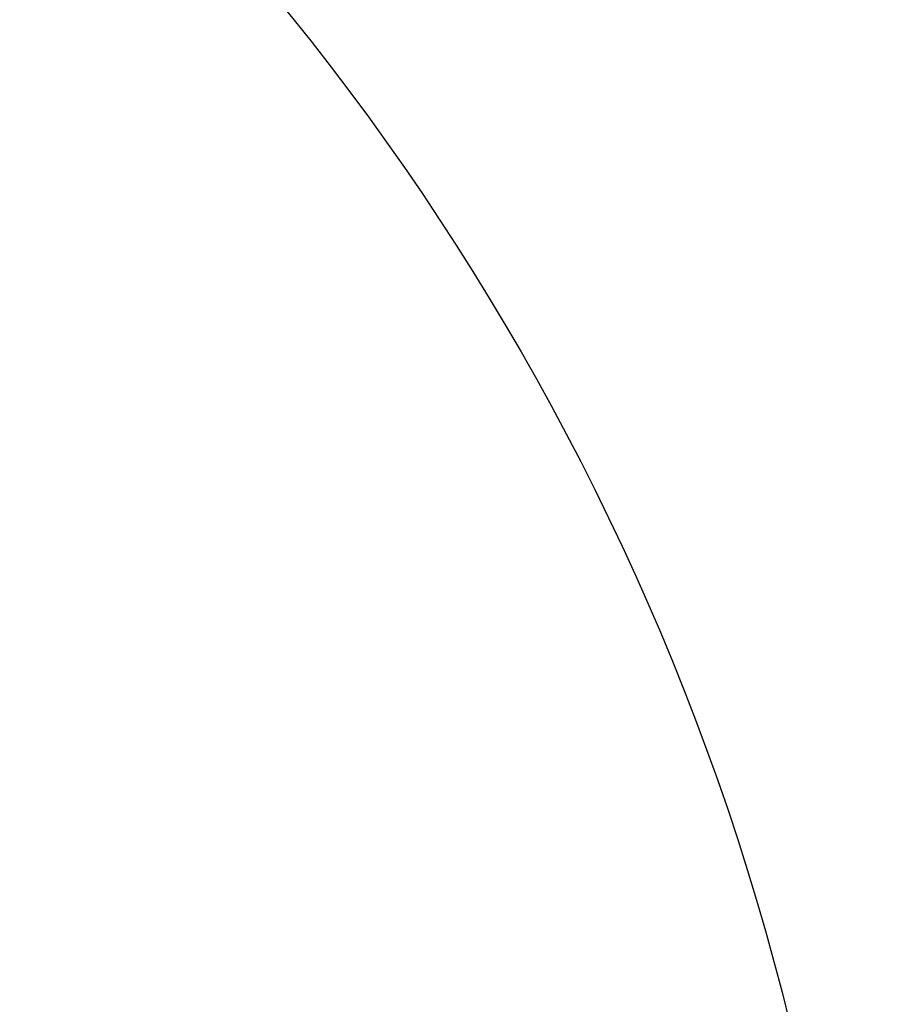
# Model space of a CAD drawing. Header units: millimetres. Extents: x 6 to 273, y 6 to 210.
# Tile 50 of 75: x 45.152 to 45.653, y 53.607 to 54.178. Entities that reach past the tile are written whole.
import ezdxf

# ---------------------------------------------------------------- set-up
doc = ezdxf.new("R2010")
doc.units = ezdxf.units.MM

msp = doc.modelspace()

# ---------------------------------------------------------------- linework, layer by layer
for centre, radius in [((46.04144, 49.93893), 12.5), ((46.04144, 49.93893), 9.55), ((46.04144, 49.93893), 9.25), ((46.04144, 49.93893), 9.05), ((46.04144, 49.93893), 8.9), ((46.04144, 49.93893), 7.7), ((44.14144, 53.23893), 1.9), ((44.14144, 53.23893), 1.5)]:
    msp.add_circle(centre, radius)
for centre, radius, start, end in [((46.04144, 49.93893), 10.21748, 161.887879, 82.849707), ((46.04145, 49.93893), 7.39357, 188.938651, 171.061349), ((46.04144, 49.93893), 7.25, 198.913349, 161.086651)]:
    msp.add_arc(centre, radius, start, end)
msp.add_open_spline([(55.13255, 43.65315), (55.23352, 43.78292), (55.71743, 44.40485), (56.31986, 45.69788), (56.90685, 47.47537), (57.1584, 49.3389), (57.10567, 51.21525), (56.73035, 53.0556), (56.05769, 54.80885), (55.09421, 56.42083), (53.87859, 57.85223), (52.43548, 59.05396), (50.81428, 60.0018), (49.05454, 60.65755), (47.21088, 61.01474), (45.33326, 61.05045), (43.4754, 60.77666), (41.69191, 60.18833), (40.03, 59.31437), (38.54098, 58.16879), (37.25536, 56.77971), (36.19816, 55.18026), (35.73747, 53.98311), (35.50713, 53.38454)], degree=3, knots=[0, 0, 0, 0, 0.012978, 0.062196, 0.111414, 0.160633, 0.209851, 0.259069, 0.308287, 0.357506, 0.406724, 0.455942, 0.50516, 0.554379, 0.603597, 0.652815, 0.702033, 0.751252, 0.80047, 0.849688, 0.898907, 0.949453, 1, 1, 1, 1])

doc.saveas('drawing.dxf')
